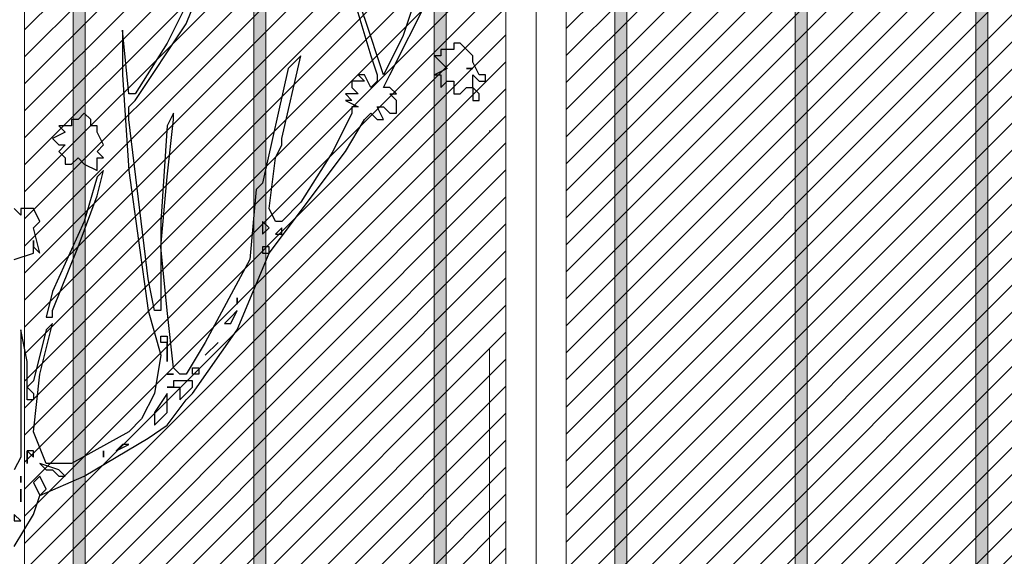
# Model space of a CAD drawing. Header units: centimetres. Extents: x 100159 to 737697, y -50084 to 234864.
# Tile 152 of 165: x 404108 to 404272, y -17812 to -17723. Entities that reach past the tile are written whole.
import ezdxf

# ---------------------------------------------------------------- set-up
doc = ezdxf.new("R2010")
doc.units = ezdxf.units.CM
doc.linetypes.add('ACAD_ISO10W100', pattern=[18, 12, -3, 0, -3])
doc.layers.get('0').update_dxf_attribs({"lineweight": 5})
for name, color, linetype, lineweight in [('DDL- MENUISERIES EXT', 8, 'Continuous', 5), ('DDL-HACHURES', 252, 'Continuous', 13), ('DDL-HACHURES POCHAGE GRIS', 251, 'Continuous', 5), ('DDL-TRAIT AXES', 1, 'ACAD_ISO10W100', 5), ('DDL-TRAIT EPAIS', 7, 'Continuous', 5)]:
    doc.layers.add(name, color=color, linetype=linetype, lineweight=lineweight)
doc.layers.add('DDL- PAYSAGE', color=63, linetype='Continuous')

# ---------------------------------------------------------------- blocks, each defined once
blk = doc.blocks.new('fenetre facade est self')
at = {"layer": 'DDL- MENUISERIES EXT', "lineweight": 5, "true_color": 0x7aafdf}
h = blk.add_hatch(dxfattribs=at)
h.set_pattern_fill('ANSI31', color=143, angle=-1e-14)
h.paths.add_polyline_path([(-2052.07, 3), (-2188.08, 3), (-2188.08, -349), (-2052.07, -349)])
h.paths.add_polyline_path([(-1962.07, 3), (-2042.07, 3), (-2042.07, -349), (-1962.07, -349)])
h.paths.add_polyline_path([(-1772.07, 3.14), (-1952.07, 3.14), (-1952.07, -349), (-1772.07, -349)])
h.paths.add_polyline_path([(-1682.07, 3.12), (-1762.07, 3.12), (-1762.07, -349), (-1682.07, -349)])
h.paths.add_polyline_path([(-1557.45, 3.12), (-1672.07, 3.12), (-1672.07, -349), (-1557.45, -349)])
h.paths.add_polyline_path([(-1455.45, 3), (-1547.45, 3), (-1547.45, -349), (-1455.45, -349)])
h.paths.add_polyline_path([(-1122.04, 3), (-1355.59, 3), (-1355.59, -349), (-1122.04, -349)])
h.paths.add_polyline_path([(-948.04, 3.14), (-1112.04, 3.14), (-1112.04, -349), (-948.04, -349)])
h.paths.add_polyline_path([(-747.04, 3.14), (-938.04, 3.14), (-938.04, -349), (-747.04, -349)])
h.paths.add_polyline_path([(-557.04, 3.21), (-737.04, 3.21), (-737.04, -349), (-557.04, -349)])
h.paths.add_polyline_path([(-467.04, 3.14), (-547.04, 3.14), (-547.04, -349), (-467.04, -349)])
h.paths.add_polyline_path([(-277.04, 3.14), (-457.04, 3.14), (-457.04, -349), (-277.04, -349)])
h.paths.add_polyline_path([(-64.59, 3.14), (-267.04, 3.14), (-267.04, -349), (-64.59, -349)])
at = {"linetype": 'Continuous'}
for points in [[(-1677.07, 8.12), (-1677.07, -353.86), (-1767.07, -353.86), (-1767.07, 8.12)], [(-1552.45, 8.12), (-1552.45, -353.86), (-1677.07, -353.86), (-1677.07, 8.12)], [(-1682.07, 3.12), (-1682.07, -348.86), (-1762.07, -348.86), (-1762.07, 3.12)], [(-1557.45, 3.12), (-1557.45, -348.86), (-1672.07, -348.86), (-1672.07, 3.12)]]:
    blk.add_lwpolyline(points, close=True, dxfattribs=at)
blk = doc.blocks.new('Arbue11')
for points in [[(-0.2559, 0.497), (-0.2877, 0.55), (-0.2983, 0.5817), (-0.3723, 0.6135), (-0.4782, 0.677), (-0.5099, 0.6982), (-0.5417, 0.7405), (-0.5523, 0.7511), (-0.6264, 0.8569), (-0.6793, 0.9839), (-0.8062, 1.1532), (-0.838, 1.2061), (-0.8486, 1.2167), (-0.8592, 1.2061), (-0.8592, 1.2061), (-0.8698, 1.2061), (-0.8592, 1.2273), (-0.8698, 1.2273), (-0.8803, 1.2167), (-0.8909, 1.2167), (-0.8909, 1.2379), (-0.8803, 1.2485), (-0.8909, 1.2485), (-0.8803, 1.259), (-0.8803, 1.259), (-0.8698, 1.259), (-0.8803, 1.2802), (-0.9438, 1.4072)], [(-0.9544, 1.5025), (-0.9015, 1.3437), (-0.8698, 1.2802), (-0.8698, 1.2802), (-0.8592, 1.312), (-0.8486, 1.3437), (-0.8274, 1.4072)], [(-0.8169, 1.4178), (-0.8486, 1.312), (-0.8592, 1.2802), (-0.8592, 1.2697), (-0.8486, 1.259), (-0.838, 1.2802), (-0.8274, 1.2802), (-0.8274, 1.2802), (-0.838, 1.2697), (-0.8169, 1.2697), (-0.8169, 1.259), (-0.8274, 1.2485), (-0.8062, 1.2485), (-0.8169, 1.2379), (-0.8062, 1.2379), (-0.8274, 1.2273), (-0.8169, 1.2273), (-0.8169, 1.2273), (-0.8169, 1.2167), (-0.8169, 1.2167), (-0.7851, 1.1532), (-0.7322, 1.0685), (-0.7004, 1.0368), (-0.7004, 1.0368), (-0.6898, 1.0368), (-0.6793, 1.058), (-0.6898, 1.1426), (-0.7004, 1.1638), (-0.7004, 1.1744), (-0.7322, 1.312), (-0.7322, 1.312), (-0.7322, 1.312), (-0.711, 1.2908), (-0.6687, 1.1003), (-0.6581, 1.0897), (-0.6475, 0.9733), (-0.5734, 0.8357), (-0.5417, 0.7828), (-0.5311, 0.7828), (-0.5205, 0.7934), (-0.5099, 0.8887), (-0.4993, 0.9945), (-0.5099, 1.1109), (-0.5205, 1.2061), (-0.5205, 1.2167), (-0.5099, 1.1956), (-0.4993, 1.0368), (-0.4993, 0.931), (-0.4993, 0.9098), (-0.4993, 0.8887), (-0.4888, 0.8887), (-0.4782, 0.9416), (-0.4464, 1.2061), (-0.4464, 1.2273), (-0.457, 1.2379), (-0.5417, 1.3649), (-0.584, 1.4707)], [(-0.5523, 1.4178), (-0.5099, 1.3331), (-0.457, 1.2485), (-0.4464, 1.2485), (-0.4464, 1.2485), (-0.4359, 1.3543), (-0.4359, 1.3543), (-0.4359, 1.2802), (-0.4464, 1.1215), (-0.4782, 0.8887), (-0.4993, 0.8146), (-0.4888, 0.7511), (-0.4676, 0.7087), (-0.4464, 0.6875), (-0.3512, 0.6346), (-0.3088, 0.6346), (-0.2877, 0.6875), (-0.2983, 0.7828), (-0.3194, 0.8675), (-0.3088, 0.8569), (-0.2877, 0.7722), (-0.2771, 0.7616), (-0.2877, 0.7511), (-0.2877, 0.7405), (-0.2771, 0.7405), (-0.2771, 0.7511), (-0.2771, 0.804), (-0.2665, 0.8569), (-0.2665, 0.8569), (-0.2665, 0.8569), (-0.2665, 0.6452), (-0.2559, 0.6241)], [(-0.9862, 1.3226), (-0.9756, 1.3226), (-0.965, 1.3226), (-0.965, 1.312), (-0.9544, 1.312), (-0.9756, 1.2908), (-0.9544, 1.2802), (-0.965, 1.2802), (-0.965, 1.259), (-0.9756, 1.2697), (-0.9756, 1.2697), (-0.9862, 1.2697), (-0.9862, 1.2697), (-0.9862, 1.2485), (-0.9862, 1.2485), (-0.9967, 1.2485), (-1.0074, 1.259), (-1.0179, 1.259), (-1.0179, 1.2379), (-1.0285, 1.2379), (-1.0285, 1.2485), (-1.0179, 1.259), (-1.0179, 1.2697), (-1.0179, 1.2697), (-1.0179, 1.2802), (-1.0285, 1.2697), (-1.0391, 1.2697), (-1.0391, 1.2697), (-1.0391, 1.2802), (-1.0285, 1.2802), (-1.0179, 1.3014), (-1.0179, 1.3014), (-1.0179, 1.312), (-0.9967, 1.3331), (-0.9862, 1.3331), (-0.9862, 1.3226)], [(-1.0179, 1.2908), (-1.0179, 1.2908), (-1.0074, 1.2908), (-1.0074, 1.2908), (-1.0179, 1.2908)], [(-0.3618, 1.2061), (-0.3618, 1.2061), (-0.3512, 1.2061), (-0.3512, 1.1956), (-0.33, 1.1956), (-0.3406, 1.185), (-0.3194, 1.1744), (-0.3194, 1.1744), (-0.33, 1.1638), (-0.33, 1.1638), (-0.3406, 1.1638), (-0.33, 1.1532), (-0.3406, 1.1426), (-0.3406, 1.1321), (-0.3512, 1.1321), (-0.3618, 1.1426), (-0.3723, 1.1321), (-0.3723, 1.1321), (-0.3723, 1.1321), (-0.3935, 1.1215), (-0.3935, 1.1426), (-0.4041, 1.1426), (-0.3935, 1.1532), (-0.4041, 1.1638), (-0.3935, 1.185), (-0.3935, 1.1956), (-0.3935, 1.1956), (-0.3829, 1.1956), (-0.3829, 1.2061), (-0.3829, 1.2061), (-0.3829, 1.2061), (-0.3829, 1.2061), (-0.3829, 1.2061), (-0.3723, 1.2167), (-0.3723, 1.2167), (-0.3618, 1.2061)], [(-0.3723, 1.0368), (-0.3194, 0.9204), (-0.3088, 0.878), (-0.3194, 0.878), (-0.3194, 0.8887), (-0.3618, 0.9945), (-0.3935, 1.0792), (-0.4041, 1.1215), (-0.3935, 1.1109), (-0.3723, 1.0368)], [(-0.2559, 0.9733), (-0.2877, 0.9839), (-0.2877, 0.9945), (-0.2983, 0.9839), (-0.2983, 0.9839), (-0.2877, 1.0262), (-0.2877, 1.0262), (-0.2877, 1.0262), (-0.2983, 1.0368), (-0.2877, 1.058), (-0.2665, 1.058), (-0.2665, 1.0474), (-0.2559, 1.058)], [(-0.6687, 1.0156), (-0.6793, 1.0262), (-0.6687, 1.0368), (-0.6687, 1.0262), (-0.6687, 1.0156)], [(-0.7004, 1.0156), (-0.7004, 1.0262), (-0.6898, 1.0156), (-0.7004, 1.0156)], [(-0.2877, 0.9945), (-0.2877, 0.9945), (-0.2877, 1.0051), (-0.2877, 1.0051), (-0.2877, 0.9945)], [(-0.6793, 0.9945), (-0.6687, 0.9945), (-0.6687, 0.9839), (-0.6793, 0.9839), (-0.6793, 0.9945)], [(-0.6264, 0.9098), (-0.6264, 0.9098), (-0.6264, 0.8992), (-0.6264, 0.8992), (-0.6264, 0.9098)], [(-0.6052, 0.8675), (-0.6157, 0.8675), (-0.6264, 0.8887), (-0.6157, 0.878), (-0.6052, 0.8675)], [(-0.5734, 0.8146), (-0.5946, 0.8357), (-0.5734, 0.8146), (-0.5734, 0.8146)], [(-0.5099, 0.8357), (-0.4993, 0.8357), (-0.4993, 0.8463), (-0.5099, 0.8463), (-0.5099, 0.8357)], [(-0.5099, 0.8357), (-0.5099, 0.8357), (-0.5099, 0.804), (-0.5099, 0.804), (-0.5099, 0.8357)], [(-0.5628, 0.7828), (-0.5523, 0.7828), (-0.5523, 0.7934), (-0.5628, 0.7934), (-0.5628, 0.7828)], [(-0.5205, 0.7722), (-0.5205, 0.7722), (-0.5205, 0.7616), (-0.5099, 0.7616), (-0.5099, 0.7616), (-0.5311, 0.7616), (-0.5311, 0.7511), (-0.5311, 0.7405), (-0.5523, 0.7616), (-0.5523, 0.7722), (-0.5311, 0.7722), (-0.5205, 0.7722)], [(-0.5099, 0.7828), (-0.5205, 0.7828), (-0.5099, 0.7828), (-0.5099, 0.7828), (-0.5099, 0.7828)], [(-0.4888, 0.7087), (-0.4888, 0.7087), (-0.4888, 0.6982), (-0.5099, 0.7193), (-0.5099, 0.7299), (-0.5099, 0.7405), (-0.5099, 0.7511), (-0.4888, 0.7193), (-0.4888, 0.7087)], [(-0.4252, 0.6558), (-0.4464, 0.6664), (-0.4359, 0.6664), (-0.4252, 0.6558)], [(-0.4041, 0.6452), (-0.4041, 0.6452), (-0.4041, 0.6558), (-0.4041, 0.6558), (-0.4041, 0.6452)], [(-0.2877, 0.6452), (-0.2877, 0.6558), (-0.2771, 0.6558), (-0.2877, 0.6452)], [(-0.2771, 0.6346), (-0.2771, 0.6558), (-0.2771, 0.6452), (-0.2771, 0.6346)], [(-0.3194, 0.6241), (-0.33, 0.6135), (-0.3406, 0.6135), (-0.33, 0.6241), (-0.2983, 0.6346), (-0.3088, 0.6241), (-0.3194, 0.6241)], [(-0.2877, 0.6029), (-0.2983, 0.5817), (-0.3088, 0.5923), (-0.2983, 0.6135), (-0.2983, 0.6135), (-0.2877, 0.6029)], [(-0.2665, 0.6135), (-0.2665, 0.6135), (-0.2665, 0.6029), (-0.2665, 0.6029), (-0.2665, 0.6135)], [(-0.2665, 0.5817), (-0.2665, 0.5817), (-0.2665, 0.5711), (-0.2665, 0.5923), (-0.2665, 0.5817), (-0.2665, 0.5817)], [(-0.2665, 0.5394), (-0.2559, 0.55), (-0.2559, 0.5394), (-0.2665, 0.5394)]]:
    blk.add_lwpolyline(points)
blk = doc.blocks.new('veget facade ouest self')
at = {"layer": 'DDL- PAYSAGE', "color": 85, "lineweight": 0, "true_color": 0x58ba48, "xscale": -100, "yscale": 100, "zscale": 100, "rotation": 270}
blk.add_blockref('Arbue11', (1.19, -441.69), dxfattribs=at)
blk = doc.blocks.new('*U184')
h = blk.add_hatch(color=256)
h.dxf.hatch_style = 1
h.paths.add_polyline_path([(-180.93, 1), (-180.93, -1), (180.93, -1), (180.93, 1)])
at = {"layer": 'DDL-TRAIT EPAIS'}
blk.add_lwpolyline([(-180.93, 1), (-180.93, -1), (180.93, -1), (180.93, 1)], close=True, dxfattribs=at)
blk = doc.blocks.new('*U185')
at = {"color": 0, "linetype": 'ByBlock', "lineweight": -2, "transparency": 16777216}
for p in [(0, -480), (0, -510), (0, -540), (0, -570), (0, -600), (0, -630)]:
    blk.add_blockref('*U184', p, dxfattribs=at)

msp = doc.modelspace()

# ---------------------------------------------------------------- hatches: boundary and pattern name
at = {"layer": 'DDL-HACHURES'}
h = msp.add_hatch(dxfattribs=at)
h.set_pattern_fill('ANSI31', color=256, scale=5, angle=180)
h.set_pattern_definition([(315, (487101.846, -21236.112), (11.2253202, 11.2253202), [])])
edge = h.paths.add_edge_path()
edge.add_line((428241.223, -20411.342), (430732.326, -20411.377))
edge.add_line((430732.326, -20411.377), (430732.469, -20542.781))
edge.add_line((430732.469, -20542.781), (430771.842, -20569.512))
edge.add_line((430771.842, -20569.512), (430771.842, -20447.377))
edge.add_line((430771.842, -20447.377), (431572.594, -20447.377))
edge.add_line((431572.594, -20447.377), (431572.594, -20557.358))
edge.add_line((431572.594, -20557.358), (431592.594, -20570.936))
edge.add_line((431592.594, -20570.936), (431592.594, -20447.377))
edge.add_line((431592.594, -20447.377), (431852.489, -20447.377))
edge.add_line((431852.489, -20447.377), (431852.489, -20557.286))
edge.add_line((431852.489, -20557.286), (431872.594, -20570.512))
edge.add_line((431872.594, -20570.512), (431872.594, -20447.377))
edge.add_line((431872.594, -20447.377), (432672.944, -20447.377))
edge.add_line((432672.944, -20447.377), (432672.944, -20556.215))
edge.add_line((432672.944, -20556.215), (432712.53, -20583.09))
edge.add_line((432712.53, -20583.09), (432712.53, -20413.377))
edge.add_line((432712.53, -20413.377), (432730.53, -20413.377))
edge.add_line((432730.53, -20413.377), (432730.53, -20431.377))
edge.add_line((432730.53, -20431.377), (432952.464, -20432.308))
edge.add_line((432952.464, -20432.308), (432952.464, -20471.377))
edge.add_line((432952.464, -20471.377), (432972.464, -20471.377))
edge.add_line((432972.464, -20471.377), (432972.464, -20431.377))
edge.add_line((432972.464, -20431.377), (433251.467, -20430.076))
edge.add_line((433251.467, -20430.076), (433251.467, -20605.165))
edge.add_line((433251.467, -20605.165), (433271.467, -20596.83))
edge.add_line((433271.467, -20596.83), (433271.467, -20431.377))
edge.add_line((433271.467, -20431.377), (433772.53, -20431.377))
edge.add_line((433772.53, -20431.377), (433772.53, -20596.83))
edge.add_line((433772.53, -20596.83), (433792.53, -20603.864))
edge.add_line((433792.53, -20603.864), (433792.53, -20431.377))
edge.add_line((433792.53, -20431.377), (433812.532, -20431.377))
edge.add_line((433812.532, -20431.377), (433812.532, -20471.377))
edge.add_line((433812.532, -20471.377), (433832.532, -20471.377))
edge.add_line((433832.532, -20471.377), (433832.532, -20411.377))
edge.add_line((433832.532, -20411.377), (434044.531, -20411.377))
edge.add_line((434044.531, -20411.377), (434044.531, -20426.377))
edge.add_line((434044.531, -20426.377), (435404.807, -20480.764))
edge.add_line((435404.807, -20480.764), (435404.807, -20469.769))
edge.add_line((435404.807, -20469.769), (435547.248, -20477.825))
edge.add_line((435547.248, -20477.825), (435546.926, -20489.675))
edge.add_line((435546.926, -20489.675), (437193.368, -20551.115))
edge.add_line((437193.368, -20551.115), (437732.1, -20616.411))
edge.add_line((437732.1, -20616.411), (437732.1, -20631.411))
edge.add_line((437732.1, -20631.411), (438339.416, -20630.913))
edge.add_line((438339.416, -20630.913), (438339.416, -20615.913))
edge.add_line((438339.416, -20615.913), (438805.023, -20610.193))
edge.add_line((438805.023, -20610.193), (438811.747, -21068.427))
edge.add_line((438811.747, -21068.427), (421995.953, -21014.17))
edge.add_line((421995.953, -21014.17), (423667.654, -20634.342))
edge.add_arc((423727.96, -20641.842), 60.77, 172.91073, 187.08927)
edge.add_arc((424337.298, -76079283.802), 76058634.463, 89.99949554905, 90.00050445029, ccw=False)
edge.add_line((425006.944, -20649.342), (425006.944, -20612.039))
edge.add_line((425006.944, -20612.039), (425953.543, -20512.039))
edge.add_line((425953.543, -20512.039), (428241.223, -20411.342))

# ---------------------------------------------------------------- linework, layer by layer
at = {"layer": 'DDL-TRAIT AXES', "ltscale": 12}
msp.add_lwpolyline([(404186.456, -18570), (404186.456, -16340.275)], dxfattribs=at)

# ---------------------------------------------------------------- block references
at = {"rotation": 90}
msp.add_blockref('*U185', (403638.256, -17680.658), dxfattribs=at)
at = {"layer": 'DDL-HACHURES', "color": 254}
msp.add_blockref('fenetre facade est self', (405871.251, -17507.729), dxfattribs=at)
at = {"layer": 'DDL-HACHURES POCHAGE GRIS', "rotation": 90}
msp.add_blockref('veget facade ouest self', (403640.179, -17861.587), dxfattribs=at)

doc.saveas('drawing.dxf')
